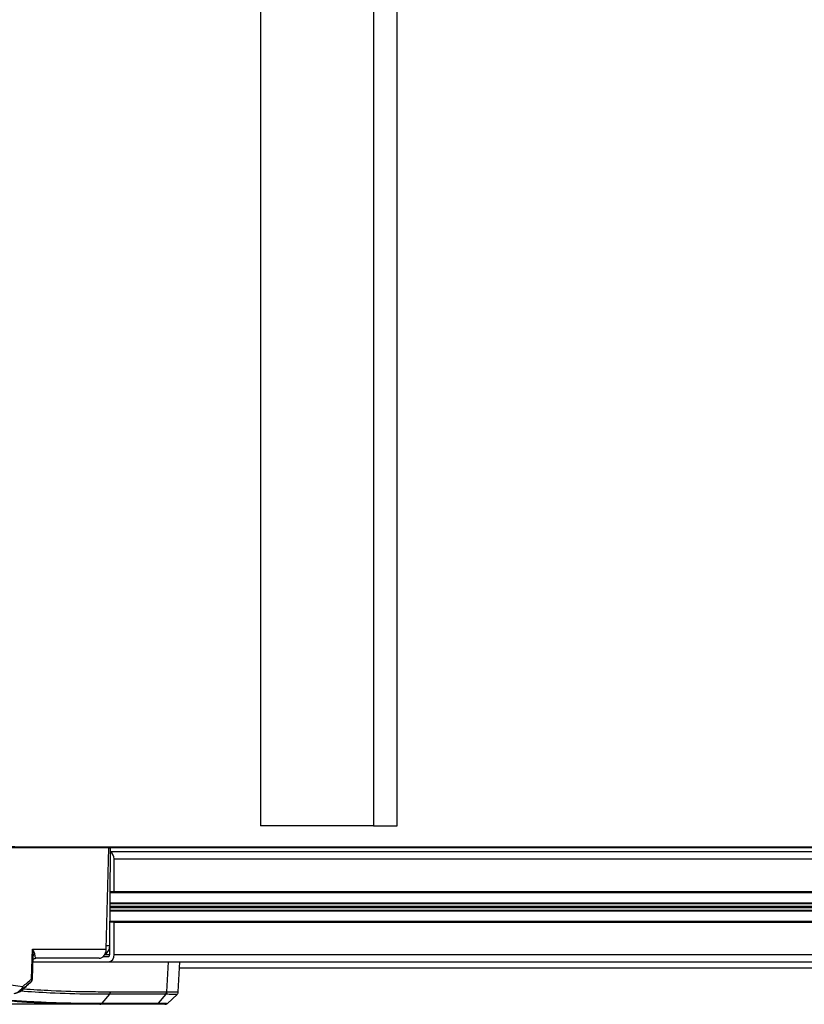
# Model space of a CAD drawing. Header units: millimetres. Extents: x 0 to 420, y 0 to 297.
# Tile 9 of 64: x 102 to 114, y 91 to 107. Entities that reach past the tile are written whole.
import ezdxf

# ---------------------------------------------------------------- set-up
doc = ezdxf.new("R2010")
doc.units = ezdxf.units.MM

msp = doc.modelspace()

# ---------------------------------------------------------------- linework, layer by layer
at = {"color": 7, "linetype": 'Continuous', "lineweight": 25}
for p, q in [((105.92958, 119.0487), (105.92958, 94.13447)), ((107.67254, 119.0487), (107.67254, 94.13447)), ((108.03817, 94.13447), (108.03817, 119.0487)), ((107.67254, 94.13447), (105.92958, 94.13447)), ((107.67254, 94.13447), (108.03817, 94.13447)), ((103.58489, 93.79318), (101.48189, 93.79318)), ((101.97806, 93.80984), (178.76016, 93.80984)), ((102.29041, 93.80009), (179.07251, 93.80009)), ((103.54636, 92.22645), (103.58489, 93.79318)), ((103.58489, 93.79318), (103.61444, 93.79318)), ((103.60273, 92.28333), (103.61444, 93.79318)), ((103.614, 93.7363), (180.36223, 93.7363)), ((103.66727, 93.62254), (180.44938, 93.62254)), ((103.66727, 93.11913), (103.66727, 93.62254)), ((103.6091, 93.10491), (179.7827, 93.10491)), ((103.60921, 93.11913), (103.66727, 93.11913)), ((103.66727, 93.11913), (180.44938, 93.11913)), ((103.60689, 92.82031), (179.7827, 92.82031)), ((103.60697, 92.83036), (179.77951, 92.83036)), ((103.6073, 92.87303), (179.74687, 92.87303)), ((103.60746, 92.89312), (179.74687, 92.89312)), ((103.60779, 92.93579), (179.77951, 92.93579)), ((103.60787, 92.94584), (179.7827, 92.94584)), ((103.66727, 92.64702), (103.60555, 92.64702)), ((103.60566, 92.66124), (179.7827, 92.66124)), ((103.66727, 92.14361), (103.66727, 92.64702)), ((103.66727, 92.64702), (180.44938, 92.64702)), ((102.39382, 91.76727), (102.40964, 92.22645)), ((102.40964, 92.22645), (103.54636, 92.22645)), ((103.54776, 92.28333), (103.60273, 92.28333)), ((103.60191, 92.14361), (103.60191, 92.26737)), ((102.4071, 91.7663), (102.41958, 92.12882)), ((103.43588, 92.08673), (102.45912, 92.08673)), ((103.50156, 92.11517), (103.58012, 92.11517)), ((103.52366, 92.14361), (103.60191, 92.14361)), ((103.66727, 92.14361), (180.44938, 92.14361)), ((102.41617, 92.02985), (103.58012, 92.02985)), ((103.58012, 92.02985), (180.36223, 92.02985)), ((104.48321, 91.56979), (104.50532, 92.02985)), ((104.65936, 91.56704), (104.6816, 92.02985)), ((104.67733, 91.94106), (173.90319, 91.94106)), ((102.4071, 91.7663), (102.40707, 91.76628)), ((102.2513, 91.61026), (102.23389, 91.59052)), ((102.23389, 91.59052), (102.23041, 91.58657)), ((103.59649, 91.53018), (103.47807, 91.39099)), ((104.46841, 91.53018), (103.59649, 91.53018)), ((103.61081, 91.5698), (104.48273, 91.5698)), ((104.46841, 91.53018), (104.34999, 91.39099)), ((104.49089, 91.3899), (104.64196, 91.52887)), ((103.44789, 91.37571), (101.00941, 91.37571)), ((103.44729, 91.37571), (103.44789, 91.37571)), ((104.31923, 91.37571), (103.44789, 91.37571)), ((103.47807, 91.39099), (103.47866, 91.39099)), ((103.47866, 91.39099), (104.34999, 91.39099))]:
    msp.add_line(p, q, dxfattribs=at)
for centre, radius, start, end in [((101.97801, 88.79929), 5.01055, 86.425374, 89.999431), ((102.28367, 93.69642), 0.10388, 68.661325, 86.280722), ((103.54948, 93.62861), 0.11794, 357.047409, 56.876746), ((102.45285, 92.1218), 0.03353, 113.562424, 176.303184), ((103.56478, 92.13186), 0.10316, 278.551687, 6.540874), ((103.57629, 92.14067), 0.02579, 278.551687, 6.540874), ((102.35876, 91.75097), 0.03866, 319.576245, 24.934226), ((102.39176, 91.64707), 0.12022, 82.666674, 89.016116), ((102.35026, 91.76826), 0.05688, 328.824466, 358.027073), ((102.20226, 91.65009), 0.05473, 278.323952, 1.591596), ((102.21344, 91.65277), 0.05692, 266.714946, 311.692123), ((102.2205, 91.63554), 0.03984, 320.620873, 23.788134), ((102.35051, 91.76811), 0.05659, 311.761906, 332.126147), ((104.4189, 91.57083), 0.06431, 320.791647, 359.073635), ((103.44687, 91.41638), 0.04068, 271.423905, 321.386113), ((104.45327, 91.43259), 0.05688, 269.999852, 311.738366)]:
    msp.add_arc(centre, radius, start, end, dxfattribs=at)
for centre, major_axis, ratio, start_param, end_param in [((103.43747, 92.22893), (0.00386, 0.14217), 0.76581122, 3.16237648, 4.71571951), ((103.49379, 92.28582), (-0.00193, 0.1422), 0.76598611, 3.43650808, 4.6845377), ((106.22494, 148.2565), (1.29439, 56.81882), 0.64259187, 3.05182028, 3.06820508)]:
    msp.add_ellipse(centre, major_axis=major_axis, ratio=ratio, start_param=start_param, end_param=end_param, dxfattribs=at)
for points, knots in [([(102.41938, 92.12396), (102.41914, 92.14515), (102.41875, 92.17877), (102.41241, 92.21334), (102.40968, 92.22624), (102.40964, 92.22645)], [0, 0, 0, 0, 0.62622369, 0.99380864, 1, 1, 1, 1]), ([(102.40964, 92.22645), (102.40972, 92.22632), (102.41567, 92.21699), (102.43028, 92.19196), (102.4359, 92.16777), (102.43944, 92.15254)], [0, 0, 0, 0, 0.005355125, 0.373411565, 1, 1, 1, 1]), ([(102.4184, 92.06751), (102.41954, 92.06905), (102.42316, 92.07393), (102.43771, 92.08434), (102.4522, 92.08586), (102.45967, 92.08664)], [0, 0, 0, 0, 0.18153862, 0.578335, 1, 1, 1, 1]), ([(102.43944, 92.15254), (102.44023, 92.14586), (102.44286, 92.12334), (102.44993, 92.09451), (102.45567, 92.08965), (102.45912, 92.08673)], [0, 0, 0, 0, 0.14370423, 0.48449872, 1, 1, 1, 1]), ([(102.25696, 91.65161), (102.27985, 91.67066), (102.32563, 91.70875), (102.37109, 91.74776), (102.39382, 91.76727)], [0, 0, 0, 0, 0.50001884, 1, 1, 1, 1]), ([(102.23813, 91.58919), (102.26189, 91.61047), (102.3094, 91.65302), (102.35691, 91.69556), (102.38066, 91.71683)], [0, 0, 0, 0, 0.5000785, 1, 1, 1, 1]), ([(102.3882, 91.7259), (102.36546, 91.70639), (102.31998, 91.66738), (102.2742, 91.6293), (102.2513, 91.61026)], [0, 0, 0, 0, 0.49993989, 1, 1, 1, 1]), ([(102.2666, 91.61469), (102.40974, 91.60565), (102.75579, 91.5838), (103.20405, 91.57176), (103.50912, 91.57029), (103.61081, 91.5698)], [0, 0, 0, 0, 0.31986174, 0.77329167, 1, 1, 1, 1]), ([(102.3751, 91.71299), (102.37675, 91.71392), (102.38084, 91.71625), (102.38381, 91.72103), (102.38558, 91.72389)], [0, 0, 0, 0, 0.40267988, 1, 1, 1, 1]), ([(103.44729, 91.37571), (103.31345, 91.37647), (102.97595, 91.37838), (102.53706, 91.39371), (102.02895, 91.42174), (101.68468, 91.4481), (101.4422, 91.47127), (101.4025, 91.47506)], [0, 0, 0, 0, 0.19601806, 0.49428855, 0.64339354, 0.94161219, 1, 1, 1, 1]), ([(101.53408, 91.48079), (101.54039, 91.4802), (101.74943, 91.46049), (102.0602, 91.43703), (102.56813, 91.40894), (103.00688, 91.39365), (103.34427, 91.39175), (103.47807, 91.39099)], [0, 0, 0, 0, 0.009763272, 0.323381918, 0.48018664, 0.793859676, 1, 1, 1, 1]), ([(102.12495, 91.54332), (102.14715, 91.55035), (102.19574, 91.56574), (102.2051, 91.58531), (102.21018, 91.59594)], [0, 0, 0, 0, 0.45681498, 1, 1, 1, 1]), ([(102.14455, 91.54529), (102.14632, 91.5457), (102.17219, 91.55179), (102.19843, 91.56142), (102.22287, 91.57905), (102.23107, 91.58497)], [0, 0, 0, 0, 0.04641546, 0.67969985, 1, 1, 1, 1]), ([(103.59649, 91.53018), (103.49472, 91.53067), (103.18943, 91.53212), (102.73015, 91.54459), (102.37318, 91.56719), (102.21927, 91.57693)], [0, 0, 0, 0, 0.22143065, 0.66430491, 1, 1, 1, 1]), ([(104.46874, 91.53018), (104.46863, 91.53018), (104.46852, 91.53018), (104.46841, 91.53018), (104.46841, 91.53018)], [0, 0, 0, 0, 0.993725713, 1, 1, 1, 1]), ([(104.63772, 91.52807), (104.63858, 91.52809), (104.64159, 91.52813), (104.61771, 91.52848), (104.56937, 91.52907), (104.51558, 91.52967), (104.47803, 91.53008), (104.46874, 91.53018)], [0, 0, 0, 0, 0.11400219, 0.40032781, 0.65365685, 0.91432382, 1, 1, 1, 1]), ([(104.48273, 91.5698), (104.48278, 91.5698), (104.48294, 91.56979), (104.4831, 91.56979), (104.48321, 91.56979)], [0, 0, 0, 0, 0.34128569, 1, 1, 1, 1]), ([(104.48321, 91.56979), (104.4927, 91.56967), (104.53027, 91.56919), (104.58547, 91.56845), (104.63461, 91.56772), (104.65951, 91.56729), (104.65658, 91.56723), (104.65569, 91.56722)], [0, 0, 0, 0, 0.08594515, 0.34011114, 0.60164745, 0.8792476, 1, 1, 1, 1]), ([(104.63882, 91.52642), (104.63928, 91.52672), (104.64584, 91.53097), (104.65369, 91.54392), (104.65973, 91.5585), (104.65891, 91.56637), (104.6588, 91.56747)], [0, 0, 0, 0, 0.03490526, 0.49777946, 0.92993038, 1, 1, 1, 1]), ([(104.45315, 91.37571), (104.44816, 91.37571), (104.43818, 91.37571), (104.35888, 91.37571), (104.31923, 91.37571)], [0, 0, 0, 0, 0.50006977, 1, 1, 1, 1]), ([(104.34999, 91.39099), (104.34999, 91.39099), (104.37309, 91.39095), (104.41505, 91.39088), (104.45994, 91.3908), (104.48733, 91.39075), (104.48963, 91.39074), (104.49072, 91.39073)], [0, 0, 0, 0, 0.00000762, 0.25420077, 0.51574446, 0.76996812, 1, 1, 1, 1])]:
    msp.add_open_spline(points, degree=3, knots=knots, dxfattribs=at)
for points in [[(103.59649, 91.53018), (103.59853, 91.53287), (103.60263, 91.53826), (103.607, 91.54806), (103.61, 91.55865), (103.61054, 91.56608), (103.61081, 91.5698)], [(104.46841, 91.53018), (104.47045, 91.53287), (104.47455, 91.53826), (104.47892, 91.54806), (104.48192, 91.55865), (104.48246, 91.56608), (104.48273, 91.5698)], [(103.47807, 91.39099), (103.4759, 91.3887), (103.47156, 91.38413), (103.46391, 91.3794), (103.45576, 91.37628), (103.45011, 91.3759), (103.44729, 91.37571)], [(104.34999, 91.39099), (104.34782, 91.3887), (104.34349, 91.38413), (104.33584, 91.3794), (104.3277, 91.37628), (104.32205, 91.3759), (104.31923, 91.37571)]]:
    msp.add_open_spline(points, degree=3, dxfattribs=at)

doc.saveas('drawing.dxf')
